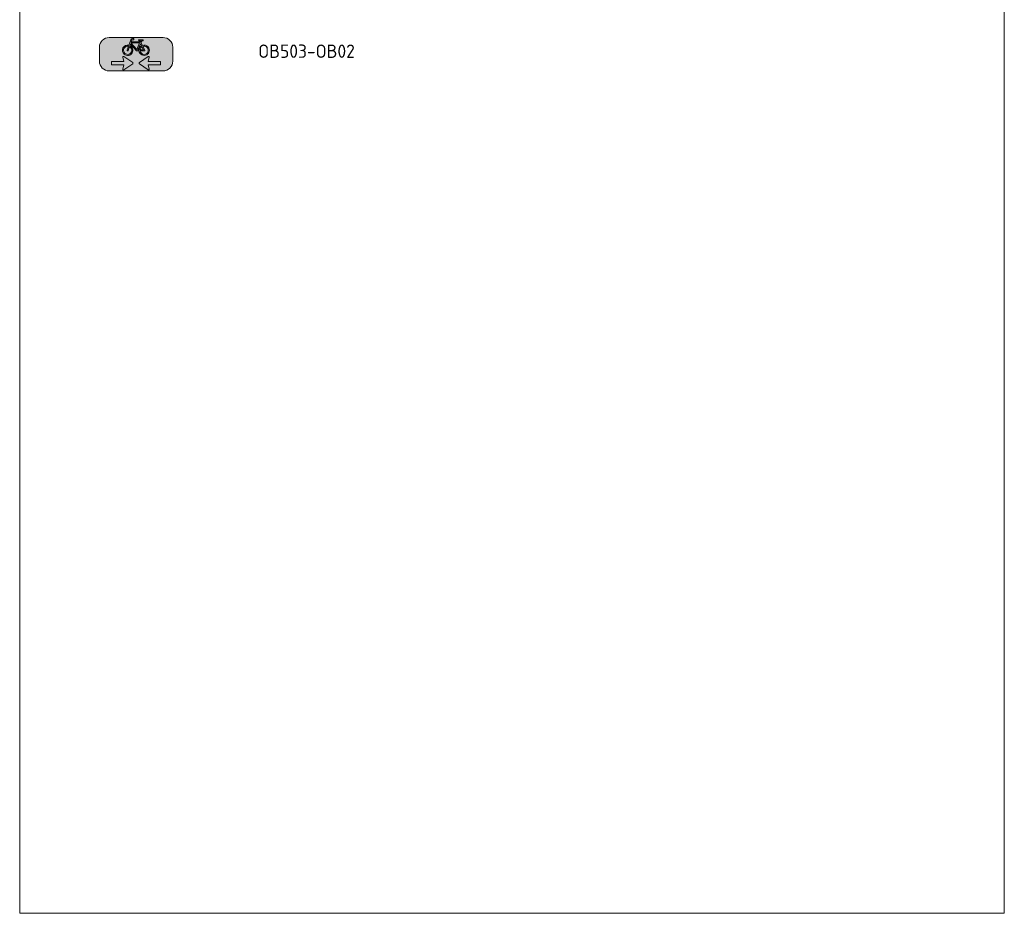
# Model space of a CAD drawing. Header units: metres. Extents: x 115632 to 117830, y 479690 to 480411.
# Tile 12 of 20: x 116142 to 116179, y 480235 to 480269. Entities that reach past the tile are written whole.
import ezdxf
from ezdxf.enums import TextEntityAlignment as Align

# ---------------------------------------------------------------- set-up
doc = ezdxf.new("R2010")
doc.units = ezdxf.units.M
doc.layers.get('Defpoints').update_dxf_attribs({"lineweight": 18})
doc.layers.add('N-WE-VW-VERKEERSTEKEN_BORD_ONDERBORD-S', color=7, linetype='Continuous', lineweight=25)
doc.layers.add('X-XX-AL-LEGENDA-T25', color=7, linetype='Continuous', lineweight=25)
doc.styles.add('NLCS-ISO', font='NLCS-ISO.ttf')

# ---------------------------------------------------------------- blocks, each defined once
blk = doc.blocks.new('N-SVW-VERKEERSTEKEN_BORD_ONDERBORD_OB503OB02-SO')
at = {"true_color": 0xffffff}
h = blk.add_hatch(color=7, dxfattribs=at)
h.dxf.hatch_style = 1
edge = h.paths.add_edge_path()
edge.add_line((2.75, -0.524), (2.75, 0.524))
edge.add_arc((2.024, 0.524), 0.726, 0, 90)
edge.add_line((2.024, 1.25), (-2.024, 1.25))
edge.add_arc((-2.024, 0.524), 0.726, 90, 180)
edge.add_line((-2.75, 0.524), (-2.75, -0.524))
edge.add_arc((-2.024, -0.524), 0.726, 180, 270)
edge.add_line((-2.024, -1.25), (2.024, -1.25))
edge.add_arc((2.024, -0.524), 0.726, 270, 360)
at = {"true_color": 0x191919}
h = blk.add_hatch(color=250, dxfattribs=at)
h.dxf.hatch_style = 1
h.paths.add_polyline_path([(0.365, 0.865), (0.429, 1.007), (0.525, 1.007), (0.525, 1.089), (0.226, 1.089, 1), (0.226, 1.007), (0.342, 1.007), (0.304, 0.926), (-0.369, 0.926), (-0.322, 1.05, -0.345861), (-0.259, 1.089), (-0.157, 1.089), (-0.157, 1.17), (-0.273, 1.17, 0.334348), (-0.404, 1.071), (-0.543, 0.674, 0.794265), (-0.883, -0.007, 0.4733), (-0.293, 0.108, 0.427471), (-0.467, 0.645), (-0.427, 0.764), (0.034, 0.253), (0.22, 0.253, 0.529348), (0.794, -0.048, 0.476174), (0.909, 0.541, 0.318009), (0.472, 0.657)])
h.paths.add_polyline_path([(-0.392, 0.848), (0.266, 0.848), (0.046, 0.361)], flags=16)
h.paths.add_polyline_path([(-0.496, 0.567, -0.542254), (-0.44, 0.057, -0.632638), (-0.943, 0.294, -0.479903), (-0.572, 0.593), (-0.673, 0.306, 1.053204), (-0.595, 0.282)], flags=16)
h.paths.add_polyline_path([(0.322, 0.773), (0.4, 0.622, 0.234167), (0.22, 0.335), (0.121, 0.335)], flags=16)
h.paths.add_polyline_path([(0.438, 0.546), (0.548, 0.335), (0.304, 0.335, -0.216058)], flags=16)
h.paths.add_polyline_path([(0.304, 0.253), (0.614, 0.253, 0.566151), (0.649, 0.311), (0.51, 0.584, -0.564261), (0.912, 0.247, -0.396488), (0.58, -0.012, -0.350134)], flags=16)
h = blk.add_hatch(color=250, dxfattribs=at)
h.dxf.hatch_style = 1
edge = h.paths.add_edge_path()
edge.add_arc((-0.285, -0.673), 0.0508, -55.44885, 55.3151, ccw=False)
edge.add_line((-0.257, -0.715), (-0.909, -1.165))
edge.add_arc((-0.938, -1.125), 0.0497, 163.01956, 304.61802, ccw=False)
edge.add_line((-0.985, -1.11), (-0.912, -0.798))
edge.add_line((-0.912, -0.798), (-1.831, -0.798))
edge.add_line((-1.831, -0.798), (-1.831, -0.547))
edge.add_line((-1.831, -0.547), (-0.912, -0.547))
edge.add_line((-0.912, -0.547), (-0.985, -0.234))
edge.add_arc((-0.936, -0.223), 0.0509, 59.15237, 193.20552, ccw=False)
edge.add_line((-0.909, -0.179), (-0.256, -0.631))
h = blk.add_hatch(color=250, dxfattribs=at)
h.dxf.hatch_style = 1
edge = h.paths.add_edge_path()
edge.add_arc((0.285, -0.673), 0.0508, 484.6849, 595.44885)
edge.add_line((0.257, -0.715), (0.909, -1.165))
edge.add_arc((0.938, -1.125), 0.0497, 235.38198, 376.98044)
edge.add_line((0.985, -1.11), (0.912, -0.798))
edge.add_line((0.912, -0.798), (1.831, -0.798))
edge.add_line((1.831, -0.798), (1.831, -0.547))
edge.add_line((1.831, -0.547), (0.912, -0.547))
edge.add_line((0.912, -0.547), (0.985, -0.234))
edge.add_arc((0.936, -0.223), 0.0509, 346.79448, 480.84763)
edge.add_line((0.909, -0.179), (0.256, -0.631))
at = {"color": 250, "lineweight": 0, "true_color": 0x191919}
for points in [[(2.75, -0.524), (2.75, 0.524, 0.414214), (2.024, 1.25), (-2.024, 1.25, 0.414214), (-2.75, 0.524), (-2.75, -0.524, 0.414214), (-2.024, -1.25), (2.024, -1.25, 0.414214)], [(0.365, 0.865), (0.429, 1.007), (0.525, 1.007), (0.525, 1.089), (0.226, 1.089, 1), (0.226, 1.007), (0.342, 1.007), (0.304, 0.926), (-0.369, 0.926), (-0.322, 1.05, -0.345861), (-0.259, 1.089), (-0.157, 1.089), (-0.157, 1.17), (-0.273, 1.17, 0.334348), (-0.404, 1.071), (-0.543, 0.674, 0.794265), (-0.883, -0.007, 0.4733), (-0.293, 0.108, 0.427471), (-0.467, 0.645), (-0.427, 0.764), (0.034, 0.253), (0.22, 0.253, 0.529348), (0.794, -0.048, 0.476174), (0.909, 0.541, 0.318009), (0.472, 0.657)], [(0.322, 0.773), (0.121, 0.335), (0.22, 0.335, -0.234167), (0.4, 0.622)], [(-0.496, 0.567, -0.542254), (-0.44, 0.057, -0.632638), (-0.943, 0.294, -0.479903), (-0.572, 0.593), (-0.673, 0.306, 1.053204), (-0.595, 0.282)], [(0.51, 0.584, -0.564261), (0.912, 0.247, -0.396488), (0.58, -0.012, -0.350134), (0.304, 0.253), (0.614, 0.253, 0.566151), (0.649, 0.311)], [(0.548, 0.335), (0.438, 0.546, 0.216058), (0.304, 0.335)], [(-1.831, -0.547), (-0.912, -0.547), (-0.985, -0.234, -0.662219), (-0.909, -0.179), (-0.256, -0.631, -0.524067), (-0.256, -0.715), (-0.909, -1.165, -0.710653), (-0.985, -1.11), (-0.912, -0.798), (-1.831, -0.798)], [(1.831, -0.547), (0.912, -0.547), (0.985, -0.234, 0.662219), (0.909, -0.179), (0.256, -0.631, 0.524067), (0.256, -0.715), (0.909, -1.165, 0.710653), (0.985, -1.11), (0.912, -0.798), (1.831, -0.798)]]:
    blk.add_lwpolyline(points, format="xyb", close=True, dxfattribs=at)
blk.add_lwpolyline([(0.266, 0.848), (-0.392, 0.848), (0.046, 0.361)], close=True, dxfattribs=at)

msp = doc.modelspace()

# ---------------------------------------------------------------- linework, layer by layer
at = {"layer": 'Defpoints'}
msp.add_lwpolyline([(116142.38, 480235.222), (116179.28, 480235.222), (116179.28, 480357.322), (116142.38, 480357.322)], close=True, dxfattribs=at)

# ---------------------------------------------------------------- block references
at = {"layer": 'N-WE-VW-VERKEERSTEKEN_BORD_ONDERBORD-S', "xscale": 0.5, "yscale": 0.5, "zscale": 0.5}
msp.add_blockref('N-SVW-VERKEERSTEKEN_BORD_ONDERBORD_OB503OB02-SO', (116146.742, 480267.424), dxfattribs=at)

# ---------------------------------------------------------------- texts
at = {"layer": 'X-XX-AL-LEGENDA-T25', "style": 'NLCS-ISO'}
msp.add_text('OB503-OB02', height=0.5, dxfattribs=at).set_placement((116151.32, 480267.537), align=Align.MIDDLE_LEFT)

doc.saveas('drawing.dxf')
